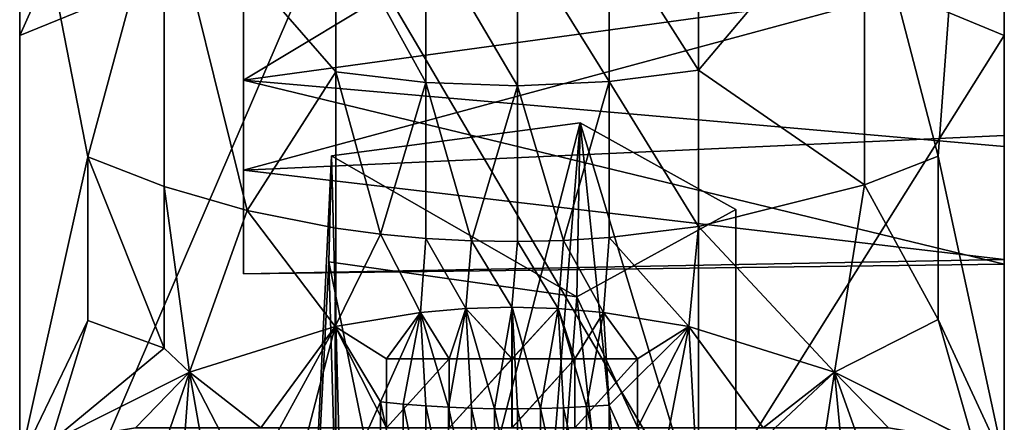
# Model space of a CAD drawing. Header units: millimetres. Extents: x 0 to 484, y -157 to 583.
# Tile 29 of 78: x 0 to 22, y 314 to 323. Entities that reach past the tile are written whole.
import ezdxf

# ---------------------------------------------------------------- set-up
doc = ezdxf.new("R2010")
doc.units = ezdxf.units.MM
doc.layers.add('Layer 01', color=7, linetype='Continuous', true_color=0x000000)

msp = doc.modelspace()

# ---------------------------------------------------------------- linework, layer by layer
at = {"layer": 'Layer 01'}
for points in [[(-0.001, 307.291, 356.102), (-0.001, 335.153, 380.655), (-0.001, 347.536, 361.858)], [(-0.001, 347.536, 361.858), (-0.001, 343.324, 320.032), (-0.001, 307.291, 356.102)], [(-0.001, 307.291, 356.102), (-0.001, 343.324, 320.032), (-0.001, 325.308, 320.032)], [(21.999, 339.69, 266.367), (20.521, 319.593, 285.341), (18.875, 325.918, 278.065)], [(21.999, 339.69, 266.367), (21.999, 312.756, 292.2), (20.521, 319.593, 285.341)], [(21.999, 339.69, 266.367), (21.999, 325.308, 283.962), (21.999, 312.756, 292.2)], [(-0.001, 322.293, 399.466), (7.064, 325.172, 401.529), (7.064, 338.105, 382.612)], [(-0.001, 322.293, 399.466), (7.064, 338.105, 382.612), (-0.001, 335.153, 380.655)], [(-0.001, 307.291, 356.102), (-0.001, 307.291, 374.136), (-0.001, 335.153, 380.655)], [(-0.001, 335.153, 380.655), (-0.001, 307.291, 374.136), (-0.001, 322.293, 399.466)], [(15.169, 325.126, 401.495), (21.999, 322.293, 399.466), (21.999, 335.153, 380.655)], [(21.999, 335.153, 380.655), (21.999, 322.293, 399.466), (21.999, 325.308, 374.136)], [(21.999, 327.953, 334.236), (21.999, 323.88, 343.369), (21.999, 320.054, 343.266)], [(21.999, 325.32, 331.458), (21.999, 327.953, 334.236), (21.999, 320.054, 343.266)], [(-0.001, 312.756, 292.201), (-0.001, 327.384, 279.542), (1.524, 319.573, 285.318)], [(1.524, 319.573, 285.318), (-0.001, 327.384, 279.542), (3.226, 325.881, 278.027)], [(-0.001, 327.384, 279.542), (-0.001, 312.756, 292.201), (-0.001, 325.308, 301.997)], [(4.999, 316.956, 348.992), (4.999, 326.41, 349.972), (4.999, 321.294, 352.905)], [(4.999, 326.41, 349.972), (4.999, 316.956, 348.992), (4.999, 325.117, 344.156)], [(21.999, 323.632, 352.604), (4.999, 321.294, 352.905), (13.499, 326.41, 349.972)], [(4.999, 321.294, 352.905), (4.999, 326.41, 349.972), (13.499, 326.41, 349.972)], [(3.226, 318.915, 284.573), (1.524, 319.573, 285.318), (3.226, 325.881, 278.027)], [(7.064, 321.477, 280.329), (3.226, 325.881, 278.027), (7.064, 324.889, 277.028)], [(3.226, 325.881, 278.027), (5.082, 318.378, 283.965), (3.226, 318.915, 284.573)], [(5.082, 318.378, 283.965), (3.226, 325.881, 278.027), (7.064, 321.477, 280.329)], [(18.875, 325.918, 278.065), (15.169, 321.516, 280.37), (15.169, 324.93, 277.069)], [(18.875, 318.95, 284.613), (15.169, 321.516, 280.37), (18.875, 325.918, 278.065)], [(18.875, 325.918, 278.065), (20.521, 319.593, 285.341), (18.875, 318.95, 284.613)], [(21.999, 325.423, 327.633), (21.999, 307.291, 338.067), (21.999, 325.308, 320.032)], [(21.999, 325.32, 331.458), (21.999, 307.291, 338.067), (21.999, 325.423, 327.633)], [(-0.001, 307.291, 338.067), (-0.001, 325.308, 320.032), (-0.001, 307.291, 320.032)], [(-0.001, 307.291, 356.102), (-0.001, 325.308, 320.032), (-0.001, 307.291, 338.067)], [(-0.001, 325.308, 320.032), (-0.001, 304.184, 311.422), (-0.001, 307.291, 320.032)], [(-0.001, 325.308, 320.032), (-0.001, 325.308, 301.997), (-0.001, 308.47, 301.811)], [(-0.001, 312.756, 292.201), (-0.001, 308.47, 301.811), (-0.001, 325.308, 301.997)], [(-0.001, 325.308, 320.032), (-0.001, 308.47, 301.811), (-0.001, 304.184, 311.422)], [(7.064, 325.172, 401.529), (-0.001, 322.293, 399.466), (-0.001, 308.744, 416.963)], [(7.064, 325.172, 401.529), (-0.001, 308.744, 416.963), (7.064, 311.441, 419.258)], [(15.169, 311.397, 419.221), (15.169, 325.126, 401.495), (7.064, 325.172, 401.529)], [(15.169, 311.397, 419.221), (7.064, 325.172, 401.529), (7.064, 311.441, 419.258)], [(21.999, 307.291, 338.067), (21.999, 325.32, 331.458), (21.999, 320.054, 343.266)], [(21.999, 325.308, 374.136), (21.999, 316.299, 356.102), (21.999, 325.308, 356.102)], [(21.999, 307.291, 374.136), (21.999, 316.299, 356.102), (21.999, 325.308, 374.136)], [(21.999, 325.308, 320.032), (21.999, 307.291, 338.067), (21.999, 307.291, 320.032)], [(21.999, 322.293, 399.466), (21.999, 307.291, 374.136), (21.999, 325.308, 374.136)], [(21.999, 325.308, 356.102), (21.999, 319.807, 352.502), (21.999, 323.632, 352.604)], [(21.999, 316.299, 356.102), (21.999, 319.807, 352.502), (21.999, 325.308, 356.102)], [(21.999, 304.184, 311.422), (21.999, 308.47, 301.811), (21.999, 325.308, 320.032)], [(21.999, 308.47, 301.811), (21.999, 312.756, 292.2), (21.999, 325.308, 301.997)], [(21.999, 325.308, 301.997), (21.999, 325.308, 320.032), (21.999, 308.47, 301.811)], [(21.999, 307.291, 320.032), (21.999, 304.184, 311.422), (21.999, 325.308, 320.032)], [(21.999, 312.756, 292.2), (21.999, 325.308, 283.962), (21.999, 325.308, 301.997)], [(4.999, 316.956, 348.992), (4.999, 319.275, 343.645), (4.999, 325.117, 344.156)], [(21.999, 323.88, 343.369), (4.999, 325.117, 344.156), (4.999, 319.275, 343.645)], [(21.999, 322.293, 399.466), (15.169, 325.126, 401.495), (15.169, 311.397, 419.221)], [(9.072, 321.238, 280.074), (7.064, 321.477, 280.329), (7.064, 324.889, 277.028)], [(9.072, 321.238, 280.074), (7.064, 324.889, 277.028), (9.072, 324.643, 276.78)], [(15.169, 321.516, 280.37), (13.168, 324.664, 276.801), (15.169, 324.93, 277.069)], [(11.122, 321.163, 279.995), (9.072, 321.238, 280.074), (9.072, 324.643, 276.78)], [(11.122, 321.163, 279.995), (9.072, 324.643, 276.78), (11.122, 324.567, 276.703)], [(13.168, 321.258, 280.095), (11.122, 324.567, 276.703), (13.168, 324.664, 276.801)], [(13.168, 321.258, 280.095), (11.122, 321.163, 279.995), (11.122, 324.567, 276.703)], [(15.169, 321.516, 280.37), (13.168, 321.258, 280.095), (13.168, 324.664, 276.801)], [(21.999, 323.88, 343.369), (4.999, 319.275, 343.645), (21.999, 320.054, 343.266)], [(4.999, 321.294, 352.905), (21.999, 323.632, 352.604), (21.999, 319.807, 352.502)], [(-0.001, 322.293, 399.466), (-0.001, 289.686, 391.607), (-0.001, 308.744, 416.963)], [(-0.001, 322.293, 399.466), (-0.001, 307.291, 374.136), (-0.001, 289.686, 391.607)], [(21.999, 322.293, 399.466), (15.169, 311.397, 419.221), (21.999, 308.744, 416.963)], [(21.999, 289.686, 391.607), (21.999, 307.291, 374.136), (21.999, 322.293, 399.466)], [(21.999, 308.744, 416.963), (21.999, 289.686, 391.607), (21.999, 322.293, 399.466)], [(5.082, 318.378, 283.965), (7.064, 321.477, 280.329), (7.064, 317.983, 283.518)], [(7.064, 321.477, 280.329), (8.061, 317.848, 283.365), (7.064, 317.983, 283.518)], [(9.072, 321.238, 280.074), (8.061, 317.848, 283.365), (7.064, 321.477, 280.329)], [(15.169, 318.021, 283.561), (13.168, 321.258, 280.095), (15.169, 321.516, 280.37)], [(15.169, 321.516, 280.37), (18.875, 318.95, 284.613), (15.169, 318.021, 283.561)], [(21.999, 317.174, 349.724), (4.999, 316.956, 348.992), (4.999, 321.294, 352.905)], [(21.999, 317.174, 349.724), (4.999, 321.294, 352.905), (21.999, 319.807, 352.502)], [(8.061, 317.848, 283.365), (9.072, 321.238, 280.074), (9.072, 317.752, 283.256)], [(9.072, 321.238, 280.074), (10.095, 317.696, 283.192), (9.072, 317.752, 283.256)], [(11.122, 321.163, 279.995), (10.095, 317.696, 283.192), (9.072, 321.238, 280.074)], [(13.168, 321.258, 280.095), (12.148, 317.705, 283.203), (11.122, 321.163, 279.995)], [(12.148, 317.705, 283.203), (13.168, 321.258, 280.095), (13.168, 317.771, 283.278)], [(15.169, 318.021, 283.561), (13.168, 317.771, 283.278), (13.168, 321.258, 280.095)], [(10.095, 317.696, 283.192), (11.122, 321.163, 279.995), (11.122, 317.68, 283.175)], [(11.122, 321.163, 279.995), (12.148, 317.705, 283.203), (11.122, 317.68, 283.175)], [(6.966, 319.6, 328.413), (12.522, 320.336, 326.764), (12.449, 316.447, 335.483)], [(7.464, 300.657, 319.331), (12.522, 320.336, 326.764), (6.966, 319.6, 328.413)], [(7.464, 300.657, 319.331), (10.999, 301.253, 317.993), (12.522, 320.336, 326.764)], [(12.522, 320.336, 326.764), (10.999, 301.253, 317.993), (14.535, 300.657, 319.331)], [(15.999, 318.396, 331.113), (12.449, 316.447, 335.483), (12.522, 320.336, 326.764)], [(14.535, 300.657, 319.331), (15.999, 308.806, 326.836), (12.522, 320.336, 326.764)], [(12.522, 320.336, 326.764), (15.999, 308.806, 326.836), (15.999, 318.396, 331.113)], [(4.999, 319.275, 343.645), (21.999, 317.277, 345.899), (21.999, 320.054, 343.266)], [(21.999, 307.291, 338.067), (21.999, 320.054, 343.266), (21.999, 317.277, 345.899)], [(21.999, 316.299, 356.102), (21.999, 317.174, 349.724), (21.999, 319.807, 352.502)], [(-0.001, 312.756, 292.201), (1.524, 319.573, 285.318), (1.524, 315.918, 288.404)], [(3.226, 315.299, 287.627), (1.524, 315.918, 288.404), (1.524, 319.573, 285.318)], [(3.226, 315.299, 287.627), (1.524, 319.573, 285.318), (3.226, 318.915, 284.573)], [(6.966, 319.6, 328.413), (5.999, 299.217, 322.56), (7.464, 300.657, 319.331)], [(6.906, 317.226, 333.736), (5.999, 299.217, 322.56), (6.966, 319.6, 328.413)], [(12.449, 316.447, 335.483), (6.906, 317.226, 333.736), (6.966, 319.6, 328.413)], [(20.521, 315.937, 288.429), (18.875, 318.95, 284.613), (20.521, 319.593, 285.341)], [(20.521, 319.593, 285.341), (21.999, 312.756, 292.2), (20.521, 315.937, 288.429)], [(4.999, 319.275, 343.645), (4.999, 316.956, 348.992), (21.999, 317.277, 345.899)], [(3.794, 314.764, 287.697), (3.226, 318.915, 284.573), (5.082, 318.378, 283.965)], [(3.226, 318.915, 284.573), (3.794, 314.764, 287.697), (3.226, 315.299, 287.627)], [(18.204, 314.764, 287.697), (15.169, 318.021, 283.561), (18.875, 318.95, 284.613)], [(18.875, 318.95, 284.613), (20.521, 315.937, 288.429), (18.204, 314.764, 287.697)], [(7.046, 315.778, 285.425), (3.794, 314.764, 287.697), (5.082, 318.378, 283.965)], [(7.046, 315.778, 285.425), (5.082, 318.378, 283.965), (7.064, 317.983, 283.518)], [(12.449, 316.447, 335.483), (15.999, 318.396, 331.113), (15.999, 308.806, 326.836)], [(7.046, 315.778, 285.425), (7.064, 317.983, 283.518), (8.061, 317.848, 283.365)], [(15.169, 318.021, 283.561), (14.953, 315.778, 285.425), (13.168, 317.771, 283.278)], [(18.204, 314.764, 287.697), (14.953, 315.778, 285.425), (15.169, 318.021, 283.561)], [(7.046, 315.778, 285.425), (8.061, 317.848, 283.365), (8.956, 316.096, 284.712)], [(8.956, 316.096, 284.712), (8.061, 317.848, 283.365), (9.072, 317.752, 283.256)], [(8.956, 316.096, 284.712), (9.072, 317.752, 283.256), (9.968, 316.182, 284.518)], [(9.968, 316.182, 284.518), (9.072, 317.752, 283.256), (10.095, 317.696, 283.192)], [(10.999, 316.212, 284.452), (9.968, 316.182, 284.518), (10.095, 317.696, 283.192)], [(11.122, 317.68, 283.175), (10.999, 316.212, 284.452), (10.095, 317.696, 283.192)], [(11.122, 317.68, 283.175), (12.031, 316.182, 284.518), (10.999, 316.212, 284.452)], [(12.031, 316.182, 284.518), (11.122, 317.68, 283.175), (12.148, 317.705, 283.203)], [(12.148, 317.705, 283.203), (13.043, 316.096, 284.712), (12.031, 316.182, 284.518)], [(13.043, 316.096, 284.712), (12.148, 317.705, 283.203), (13.168, 317.771, 283.278)], [(13.168, 317.771, 283.278), (14.953, 315.778, 285.425), (13.043, 316.096, 284.712)], [(4.999, 316.956, 348.992), (21.999, 317.174, 349.724), (21.999, 317.277, 345.899)], [(21.999, 307.291, 356.102), (21.999, 307.291, 338.067), (21.999, 317.277, 345.899)], [(21.999, 317.174, 349.724), (21.999, 307.291, 356.102), (21.999, 317.277, 345.899)], [(6.906, 317.226, 333.736), (7.464, 297.777, 325.789), (5.999, 299.217, 322.56)], [(10.999, 297.18, 327.126), (7.464, 297.777, 325.789), (6.906, 317.226, 333.736)], [(10.999, 297.18, 327.126), (6.906, 317.226, 333.736), (12.449, 316.447, 335.483)], [(21.999, 316.299, 356.102), (21.999, 307.291, 356.102), (21.999, 317.174, 349.724)], [(12.449, 316.447, 335.483), (14.535, 297.777, 325.789), (10.999, 297.18, 327.126)], [(14.535, 297.777, 325.789), (12.449, 316.447, 335.483), (15.999, 308.806, 326.836)], [(9.969, 316.182, 284.518), (9.583, 313.976, 286.37), (8.956, 316.096, 284.712)], [(9.969, 316.182, 284.518), (8.956, 316.096, 284.712), (9.597, 315.06, 287.034)], [(9.968, 316.182, 284.518), (9.597, 315.06, 287.034), (8.956, 316.096, 284.712)], [(9.969, 316.182, 284.518), (10.095, 313.954, 286.342), (9.583, 313.976, 286.37)], [(9.969, 316.182, 284.518), (9.597, 315.06, 287.034), (11, 315.06, 287.034)], [(9.968, 316.182, 284.518), (10.999, 315.06, 287.034), (9.597, 315.06, 287.034)], [(9.968, 316.182, 284.518), (10.999, 316.212, 284.452), (10.999, 315.06, 287.034)], [(11, 316.212, 284.452), (10.609, 313.942, 286.327), (9.969, 316.182, 284.518)], [(9.969, 316.182, 284.518), (11, 315.06, 287.034), (11, 316.212, 284.452)], [(9.969, 316.182, 284.518), (10.609, 313.942, 286.327), (10.095, 313.954, 286.342)], [(11.123, 313.94, 286.324), (10.609, 313.942, 286.327), (11, 316.212, 284.452)], [(12.031, 316.182, 284.518), (10.999, 315.06, 287.034), (10.999, 316.212, 284.452)], [(12.031, 316.182, 284.518), (12.402, 315.06, 287.034), (10.999, 315.06, 287.034)], [(11, 316.212, 284.452), (12.031, 316.182, 284.518), (11.636, 313.947, 286.333)], [(11, 316.212, 284.452), (11.636, 313.947, 286.333), (11.123, 313.94, 286.324)], [(12.031, 316.182, 284.518), (11, 316.212, 284.452), (11, 315.06, 287.034)], [(12.031, 316.182, 284.518), (11, 315.06, 287.034), (12.403, 315.06, 287.034)], [(12.031, 316.182, 284.518), (12.149, 313.964, 286.354), (11.636, 313.947, 286.333)], [(13.044, 316.096, 284.712), (12.66, 313.99, 286.387), (12.031, 316.182, 284.518)], [(12.031, 316.182, 284.518), (12.66, 313.99, 286.387), (12.149, 313.964, 286.354)], [(13.044, 316.096, 284.712), (12.031, 316.182, 284.518), (12.403, 315.06, 287.034)], [(13.043, 316.096, 284.712), (12.402, 315.06, 287.034), (12.031, 316.182, 284.518)], [(21.999, 316.299, 356.102), (21.999, 307.291, 374.136), (21.999, 307.291, 356.102)], [(7.046, 315.778, 285.425), (8.956, 316.096, 284.712), (8.194, 315.06, 287.034)], [(8.956, 316.096, 284.712), (8.061, 314.097, 286.523), (7.047, 315.778, 285.425)], [(7.047, 315.778, 285.425), (8.195, 315.06, 287.034), (8.956, 316.096, 284.712)], [(8.566, 314.047, 286.46), (8.061, 314.097, 286.523), (8.956, 316.096, 284.712)], [(8.956, 316.096, 284.712), (9.597, 315.06, 287.034), (8.194, 315.06, 287.034)], [(8.956, 316.096, 284.712), (8.195, 315.06, 287.034), (9.597, 315.06, 287.034)], [(9.073, 314.007, 286.409), (8.566, 314.047, 286.46), (8.956, 316.096, 284.712)], [(9.073, 314.007, 286.409), (8.956, 316.096, 284.712), (9.583, 313.976, 286.37)], [(13.043, 316.096, 284.712), (13.804, 315.06, 287.034), (12.402, 315.06, 287.034)], [(13.044, 316.096, 284.712), (12.403, 315.06, 287.034), (13.805, 315.06, 287.034)], [(13.169, 314.025, 286.432), (12.66, 313.99, 286.387), (13.044, 316.096, 284.712)], [(13.804, 315.06, 287.034), (13.043, 316.096, 284.712), (14.953, 315.778, 285.425)], [(13.044, 316.096, 284.712), (14.953, 315.778, 285.425), (13.169, 314.025, 286.432)], [(13.805, 315.06, 287.034), (14.953, 315.778, 285.425), (13.044, 316.096, 284.712)], [(21.306, 313.199, 291.208), (18.204, 314.764, 287.697), (20.521, 315.937, 288.429)], [(20.521, 315.937, 288.429), (21.999, 312.756, 292.2), (21.306, 313.199, 291.208)], [(-0.001, 312.756, 292.201), (1.524, 315.918, 288.404), (0.692, 313.199, 291.208)], [(1.524, 315.918, 288.404), (3.226, 315.299, 287.627), (0.692, 313.199, 291.208)], [(3.794, 314.764, 287.697), (7.046, 315.778, 285.425), (5.389, 313.514, 290.5)], [(3.795, 314.764, 287.697), (7.047, 315.778, 285.425), (5.106, 312.218, 288.95)], [(3.795, 314.764, 287.697), (5.39, 313.514, 290.5), (7.047, 315.778, 285.425)], [(7.047, 315.778, 285.425), (6.072, 312.027, 288.69), (5.106, 312.218, 288.95)], [(8.194, 313.514, 290.5), (5.389, 313.514, 290.5), (7.046, 315.778, 285.425)], [(8.195, 313.514, 290.5), (7.047, 315.778, 285.425), (5.39, 313.514, 290.5)], [(7.047, 315.778, 285.425), (7.065, 311.87, 288.475), (6.072, 312.027, 288.69)], [(8.194, 315.06, 287.034), (8.194, 313.514, 290.5), (7.046, 315.778, 285.425)], [(7.065, 311.87, 288.475), (7.047, 315.778, 285.425), (8.061, 314.097, 286.523)], [(8.195, 315.06, 287.034), (7.047, 315.778, 285.425), (8.195, 313.514, 290.5)], [(14.178, 311.775, 288.346), (13.169, 314.025, 286.432), (14.953, 315.778, 285.425)], [(14.953, 315.778, 285.425), (13.804, 313.514, 290.5), (13.804, 315.06, 287.034)], [(13.804, 313.514, 290.5), (14.953, 315.778, 285.425), (16.609, 313.514, 290.5)], [(14.953, 315.778, 285.425), (13.805, 315.06, 287.034), (13.805, 313.514, 290.5)], [(13.805, 313.514, 290.5), (16.61, 313.514, 290.5), (14.953, 315.778, 285.425)], [(14.953, 315.778, 285.425), (15.169, 311.904, 288.522), (14.178, 311.775, 288.346)], [(14.953, 315.778, 285.425), (18.205, 314.764, 287.697), (15.169, 311.904, 288.522)], [(14.953, 315.778, 285.425), (16.61, 313.514, 290.5), (18.205, 314.764, 287.697)], [(14.953, 315.778, 285.425), (18.204, 314.764, 287.697), (16.609, 313.514, 290.5)], [(0.692, 313.199, 291.208), (3.226, 315.299, 287.627), (3.794, 314.764, 287.697)], [(8.194, 313.514, 290.5), (8.194, 315.06, 287.034), (9.597, 315.06, 287.034)], [(8.194, 313.514, 290.5), (9.597, 315.06, 287.034), (9.597, 313.514, 290.5)], [(8.195, 313.514, 290.5), (9.597, 313.514, 290.5), (9.597, 315.06, 287.034)], [(8.195, 313.514, 290.5), (9.597, 315.06, 287.034), (8.195, 315.06, 287.034)], [(9.597, 313.514, 290.5), (11, 313.514, 290.5), (11, 315.06, 287.034)], [(9.597, 313.514, 290.5), (11, 315.06, 287.034), (9.597, 315.06, 287.034)], [(9.597, 313.514, 290.5), (9.597, 315.06, 287.034), (10.999, 315.06, 287.034)], [(9.597, 313.514, 290.5), (10.999, 315.06, 287.034), (10.999, 313.514, 290.5)], [(10.999, 313.514, 290.5), (10.999, 315.06, 287.034), (12.402, 315.06, 287.034)], [(10.999, 313.514, 290.5), (12.402, 315.06, 287.034), (12.402, 313.514, 290.5)], [(11, 313.514, 290.5), (12.403, 313.514, 290.5), (12.403, 315.06, 287.034)], [(11, 313.514, 290.5), (12.403, 315.06, 287.034), (11, 315.06, 287.034)], [(12.402, 313.514, 290.5), (12.402, 315.06, 287.034), (13.804, 315.06, 287.034)], [(12.402, 313.514, 290.5), (13.804, 315.06, 287.034), (13.804, 313.514, 290.5)], [(12.403, 313.514, 290.5), (13.805, 313.514, 290.5), (13.805, 315.06, 287.034)], [(12.403, 313.514, 290.5), (13.805, 315.06, 287.034), (12.403, 315.06, 287.034)], [(0.692, 313.199, 291.208), (3.794, 314.764, 287.697), (2.584, 313.514, 290.5)], [(1.544, 308.236, 293.823), (0.693, 313.199, 291.208), (3.795, 314.764, 287.697)], [(0.693, 313.199, 291.208), (2.585, 313.514, 290.5), (3.795, 314.764, 287.697)], [(1.544, 308.236, 293.823), (3.795, 314.764, 287.697), (3.268, 307.703, 292.973)], [(2.584, 313.514, 290.5), (3.794, 314.764, 287.697), (5.389, 313.514, 290.5)], [(2.585, 313.514, 290.5), (5.39, 313.514, 290.5), (3.795, 314.764, 287.697)], [(3.268, 307.703, 292.973), (3.795, 314.764, 287.697), (5.106, 307.28, 292.297)], [(5.106, 312.218, 288.95), (5.106, 307.28, 292.297), (3.795, 314.764, 287.697)], [(18.205, 314.764, 287.697), (17.083, 307.317, 292.357), (15.169, 311.904, 288.522)], [(16.609, 313.514, 290.5), (18.204, 314.764, 287.697), (19.414, 313.514, 290.5)], [(16.61, 313.514, 290.5), (19.415, 313.514, 290.5), (18.205, 314.764, 287.697)], [(17.083, 307.317, 292.357), (18.205, 314.764, 287.697), (18.876, 307.743, 293.036)], [(21.306, 313.199, 291.208), (19.414, 313.514, 290.5), (18.204, 314.764, 287.697)], [(21.307, 313.199, 291.208), (20.521, 308.259, 293.86), (18.205, 314.764, 287.697)], [(18.876, 307.743, 293.036), (18.205, 314.764, 287.697), (20.521, 308.259, 293.86)], [(21.307, 313.199, 291.208), (18.205, 314.764, 287.697), (19.415, 313.514, 290.5)], [(8.061, 311.75, 288.311), (7.065, 311.87, 288.475), (8.061, 314.097, 286.523)], [(8.566, 311.702, 288.246), (8.061, 311.75, 288.311), (8.061, 314.097, 286.523)], [(8.566, 311.702, 288.246), (8.061, 314.097, 286.523), (8.566, 314.047, 286.46)], [(9.073, 311.664, 288.194), (8.566, 311.702, 288.246), (8.566, 314.047, 286.46)], [(9.073, 311.664, 288.194), (8.566, 314.047, 286.46), (9.073, 314.007, 286.409)], [(9.583, 311.634, 288.153), (9.073, 311.664, 288.194), (9.073, 314.007, 286.409)], [(9.583, 311.634, 288.153), (9.073, 314.007, 286.409), (9.583, 313.976, 286.37)], [(10.095, 311.614, 288.125), (9.583, 311.634, 288.153), (9.583, 313.976, 286.37)], [(10.095, 311.614, 288.125), (9.583, 313.976, 286.37), (10.095, 313.954, 286.342)], [(10.609, 311.602, 288.109), (10.095, 311.614, 288.125), (10.095, 313.954, 286.342)], [(10.609, 311.602, 288.109), (10.095, 313.954, 286.342), (10.609, 313.942, 286.327)], [(11.123, 311.6, 288.106), (10.609, 311.602, 288.109), (10.609, 313.942, 286.327)], [(11.123, 311.6, 288.106), (10.609, 313.942, 286.327), (11.123, 313.94, 286.324)], [(11.636, 311.607, 288.115), (11.123, 313.94, 286.324), (11.636, 313.947, 286.333)], [(12.149, 311.622, 288.137), (11.636, 313.947, 286.333), (12.149, 313.964, 286.354)], [(12.149, 311.622, 288.137), (11.636, 311.607, 288.115), (11.636, 313.947, 286.333)], [(12.66, 311.647, 288.171), (12.149, 313.964, 286.354), (12.66, 313.99, 286.387)], [(12.66, 311.647, 288.171), (12.149, 311.622, 288.137), (12.149, 313.964, 286.354)], [(13.169, 311.681, 288.217), (12.66, 313.99, 286.387), (13.169, 314.025, 286.432)], [(13.169, 311.681, 288.217), (12.66, 311.647, 288.171), (12.66, 313.99, 286.387)], [(13.169, 311.681, 288.217), (13.169, 314.025, 286.432), (14.178, 311.775, 288.346)], [(11.636, 311.607, 288.115), (11.123, 311.6, 288.106), (11.123, 313.94, 286.324)]]:
    msp.add_3dface(points, dxfattribs=at)

doc.saveas('drawing.dxf')
